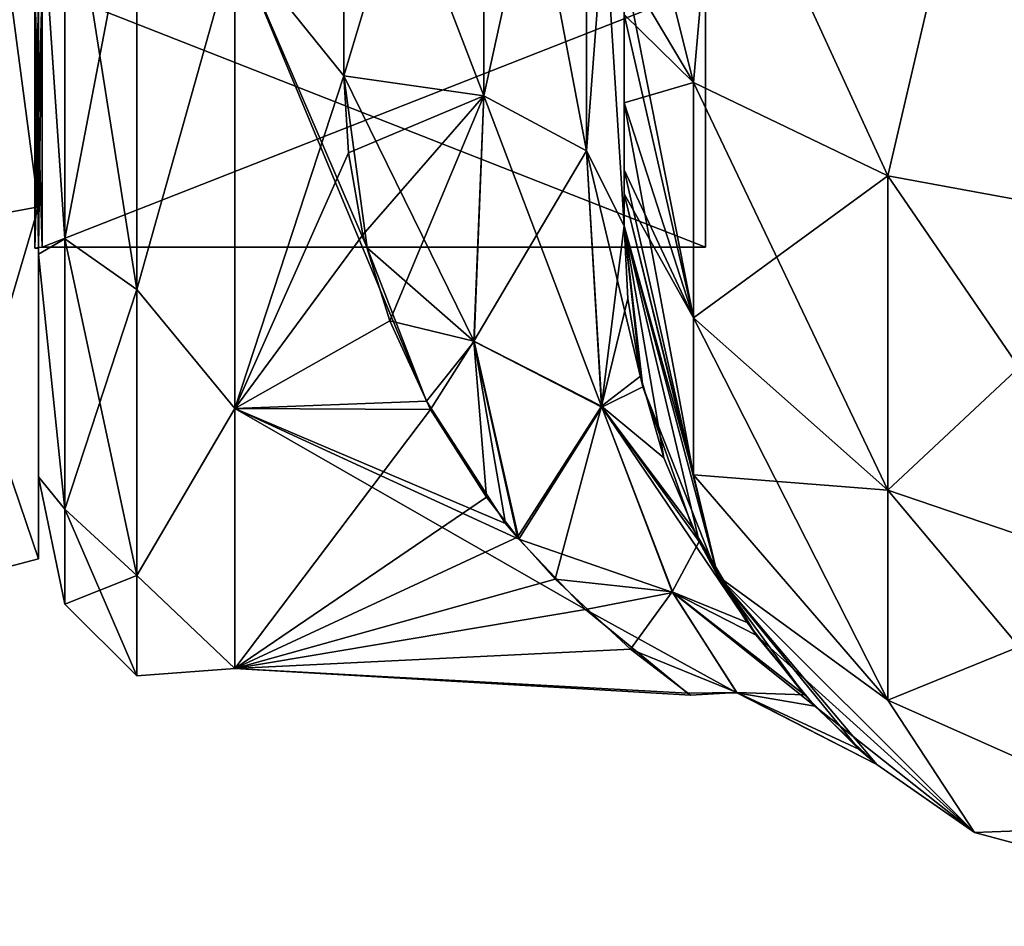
# Model space of a CAD drawing. Extents: x -23 to 470, y -1800 to 0.
# Tile 8 of 213: x 0 to 17, y -1800 to -1784. Entities that reach past the tile are written whole.
import ezdxf

# ---------------------------------------------------------------- set-up
doc = ezdxf.new("R2010")
doc.units = 0
doc.header["$LTSCALE"] = 61.997326
for name, color, linetype in [('1221', 7, 'CONTINUOUS'), ('1222', 7, 'CONTINUOUS'), ('1223', 7, 'CONTINUOUS'), ('1224', 7, 'CONTINUOUS'), ('1227', 7, 'CONTINUOUS'), ('1228', 7, 'CONTINUOUS'), ('1231', 7, 'CONTINUOUS'), ('1232', 7, 'CONTINUOUS'), ('1403', 7, 'CONTINUOUS'), ('1404', 7, 'CONTINUOUS'), ('658', 7, 'CONTINUOUS'), ('662', 7, 'CONTINUOUS'), ('663', 7, 'CONTINUOUS'), ('690', 7, 'CONTINUOUS'), ('691', 7, 'CONTINUOUS'), ('692', 7, 'CONTINUOUS'), ('695', 7, 'CONTINUOUS'), ('696', 7, 'CONTINUOUS'), ('697', 7, 'CONTINUOUS'), ('705', 7, 'CONTINUOUS')]:
    doc.layers.add(name, color=color, linetype=linetype)

msp = doc.modelspace()

# ---------------------------------------------------------------- linework, layer by layer
at = {"layer": '1221', "linetype": 'CONTINUOUS'}
for points in [[(0, -1772, -15.902), (0, -1783.244, -11.244), (0, -1787.163, -15.164), (0, -1772, -15.902)], [(0, -1772, -21.444), (0, -1772, -15.902), (0, -1787.163, -15.164), (0, -1772, -21.444)], [(0, -1783.244, 11.244), (0, -1772, 15.902), (0, -1787.163, 15.164), (0, -1783.244, 11.244)], [(0, -1787.163, 15.164), (0, -1772, 15.902), (0, -1772, 21.444), (0, -1787.163, 15.164)], [(0, -1783.244, -11.244), (0, -1787.902), (0, -1787.163, -15.164), (0, -1783.244, -11.244)], [(0, -1787.902), (0, -1783.244, 11.244), (0, -1793.444), (0, -1787.902)], [(0, -1793.444), (0, -1783.244, 11.244), (0, -1787.163, 15.164), (0, -1793.444)], [(0, -1787.902), (0, -1793.444), (0, -1787.163, -15.164), (0, -1787.902)]]:
    msp.add_3dface(points, dxfattribs=at)
at = {"layer": '1222', "linetype": 'CONTINUOUS'}
for points in [[(11.9, -1756.115), (11.9, -1760.768, 11.232), (11.9, -1787.885), (11.9, -1756.115)], [(11.9, -1756.115), (11.9, -1787.885), (11.9, -1783.232, -11.232), (11.9, -1756.115)], [(11.9, -1760.768, 11.232), (11.9, -1783.232, 11.232), (11.9, -1787.885), (11.9, -1760.768, 11.232)]]:
    msp.add_3dface(points, dxfattribs=at)
at = {"layer": '1223', "linetype": 'CONTINUOUS'}
for points in [[(11.9, -1787.885), (11.9, -1783.232, 11.232), (0.066, -1787.885), (11.9, -1787.885)], [(0.066, -1787.885), (11.9, -1783.232, 11.232), (0.066, -1783.232, 11.232), (0.066, -1787.885)]]:
    msp.add_3dface(points, dxfattribs=at)
at = {"layer": '1224', "linetype": 'CONTINUOUS'}
for points in [[(11.9, -1787.885), (0.066, -1787.885), (0.066, -1783.232, -11.232), (11.9, -1787.885)], [(11.9, -1783.232, -11.232), (11.9, -1787.885), (0.066, -1783.232, -11.232), (11.9, -1783.232, -11.232)]]:
    msp.add_3dface(points, dxfattribs=at)
at = {"layer": '1227', "linetype": 'CONTINUOUS'}
for points in [[(0, -1787.163, 15.164), (0, -1772, 21.444), (-2.009, -1787.535, 15.535), (0, -1787.163, 15.164)], [(-2.009, -1787.535, 15.535), (0, -1772, 21.444), (-2.009, -1772, 21.97), (-2.009, -1787.535, 15.535)], [(0, -1793.444), (0, -1787.163, 15.164), (-2.009, -1793.97, 0), (0, -1793.444)], [(-2.009, -1793.97, 0), (0, -1787.163, 15.164), (-2.009, -1787.535, 15.535), (-2.009, -1793.97, 0)]]:
    msp.add_3dface(points, dxfattribs=at)
at = {"layer": '1228', "linetype": 'CONTINUOUS'}
for points in [[(0, -1772, -21.444), (0, -1787.163, -15.164), (-2.009, -1772, -21.97), (0, -1772, -21.444)], [(-2.009, -1772, -21.97), (0, -1787.163, -15.164), (-2.009, -1787.535, -15.535), (-2.009, -1772, -21.97)], [(0, -1787.163, -15.164), (0, -1793.444), (-2.009, -1787.535, -15.535), (0, -1787.163, -15.164)], [(0, -1793.444), (-2.009, -1793.97, 0), (-2.009, -1787.535, -15.535), (0, -1793.444)]]:
    msp.add_3dface(points, dxfattribs=at)
at = {"layer": '1231', "linetype": 'CONTINUOUS'}
for points in [[(0.066, -1783.232, -11.232), (0.066, -1787.885), (-0.064, -1783.244, -11.244), (0.066, -1783.232, -11.232)], [(0.066, -1787.885), (0.001, -1787.889), (-0.064, -1783.244, -11.244), (0.066, -1787.885)], [(0.001, -1787.889), (-0.064, -1787.902), (-0.064, -1783.244, -11.244), (0.001, -1787.889)]]:
    msp.add_3dface(points, dxfattribs=at)
at = {"layer": '1232', "linetype": 'CONTINUOUS'}
for points in [[(0.001, -1787.889), (0.066, -1783.232, 11.232), (-0.064, -1787.902), (0.001, -1787.889)], [(-0.064, -1787.902), (0.066, -1783.232, 11.232), (-0.064, -1783.244, 11.244), (-0.064, -1787.902)], [(0.066, -1787.885), (0.066, -1783.232, 11.232), (0.001, -1787.889), (0.066, -1787.885)]]:
    msp.add_3dface(points, dxfattribs=at)
at = {"layer": '1403', "linetype": 'CONTINUOUS'}
for points in [[(0, -1783.244, 11.244), (0, -1787.902), (-0.064, -1783.244, 11.244), (0, -1783.244, 11.244)], [(0, -1787.902), (-0.064, -1787.902), (-0.064, -1783.244, 11.244), (0, -1787.902)]]:
    msp.add_3dface(points, dxfattribs=at)
at = {"layer": '1404', "linetype": 'CONTINUOUS'}
for points in [[(0, -1787.902), (0, -1783.244, -11.244), (-0.064, -1787.902), (0, -1787.902)], [(-0.064, -1787.902), (0, -1783.244, -11.244), (-0.064, -1783.244, -11.244), (-0.064, -1787.902)]]:
    msp.add_3dface(points, dxfattribs=at)
at = {"layer": '658', "linetype": 'CONTINUOUS'}
for points in [[(10.45, -1736.809, 39.075), (10.45, -1743.904, 33.617), (10.45, -1787.5, 74.5), (10.45, -1736.809, 39.075)], [(10.45, -1736.981, 43.008), (10.45, -1736.809, 39.075), (10.45, -1787.5, 74.5), (10.45, -1736.981, 43.008)], [(10.45, -1736.977, 79.993), (10.45, -1744.158, 74.305), (10.45, -1785.305, 79.801), (10.45, -1736.977, 79.993)], [(10.45, -1783.734, 81), (10.45, -1736.977, 79.993), (10.45, -1785.305, 79.801), (10.45, -1783.734, 81)], [(10.45, -1786.933, -77.36), (10.45, -1787.5, -74.5), (10.45, -1736.981, -79.992), (10.45, -1786.933, -77.36)], [(10.45, -1736.981, -79.992), (10.45, -1787.5, -74.5), (10.45, -1744.161, -74.301), (10.45, -1736.981, -79.992)], [(10.45, -1786.5, -78.234), (10.45, -1786.933, -77.36), (10.45, -1736.981, -79.992), (10.45, -1786.5, -78.234)], [(10.45, -1785.305, -79.801), (10.45, -1786.5, -78.234), (10.45, -1736.981, -79.992), (10.45, -1785.305, -79.801)], [(10.45, -1783.734, -81), (10.45, -1785.305, -79.801), (10.45, -1736.981, -79.992), (10.45, -1783.734, -81)], [(10.45, -1744.161, 48.699), (10.45, -1736.981, 43.008), (10.45, -1787.5, 74.5), (10.45, -1744.161, 48.699)], [(10.45, -1787.5, 74.5), (10.45, -1743.904, 33.617), (10.45, -1777.301, 28.507), (10.45, -1787.5, 74.5)], [(10.45, -1748.128, -56.917), (10.45, -1787.5, -24.51), (10.45, -1744.158, -48.695), (10.45, -1748.128, -56.917)], [(10.45, -1744.158, -48.695), (10.45, -1787.5, -24.51), (10.45, -1777.3, -28.508), (10.45, -1744.158, -48.695)], [(10.45, -1744.158, 74.305), (10.45, -1748.128, 66.083), (10.45, -1787.5, 74.5), (10.45, -1744.158, 74.305)], [(10.45, -1785.305, 79.801), (10.45, -1744.158, 74.305), (10.45, -1786.5, 78.234), (10.45, -1785.305, 79.801)], [(10.45, -1786.5, 78.234), (10.45, -1744.158, 74.305), (10.45, -1786.933, 77.36), (10.45, -1786.5, 78.234)], [(10.45, -1786.933, 77.36), (10.45, -1744.158, 74.305), (10.45, -1787.5, 74.5), (10.45, -1786.933, 77.36)], [(10.45, -1787.5, -74.5), (10.45, -1787.5, -24.51), (10.45, -1744.161, -74.301), (10.45, -1787.5, -74.5)], [(10.45, -1744.161, -74.301), (10.45, -1787.5, -24.51), (10.45, -1748.129, -66.079), (10.45, -1744.161, -74.301)], [(10.45, -1748.129, 56.921), (10.45, -1744.161, 48.699), (10.45, -1787.5, 74.5), (10.45, -1748.129, 56.921)], [(10.45, -1748.129, -66.079), (10.45, -1787.5, -24.51), (10.45, -1748.128, -56.917), (10.45, -1748.129, -66.079)], [(10.45, -1748.128, 66.083), (10.45, -1748.129, 56.921), (10.45, -1787.5, 74.5), (10.45, -1748.128, 66.083)], [(10.45, -1787.5, 24.51), (10.45, -1787.5, 74.5), (10.45, -1777.301, 28.507), (10.45, -1787.5, 24.51)]]:
    msp.add_3dface(points, dxfattribs=at)
at = {"layer": '662', "linetype": 'CONTINUOUS'}
for points in [[(0, -1752.022, -4.582), (0, -1755.991, -12.803), (0, -1791.978, -4.582), (0, -1752.022, -4.582)], [(0, -1752.022, 4.582), (0, -1752.022, -4.582), (0, -1791.978, -4.582), (0, -1752.022, 4.582)], [(0, -1755.991, 12.803), (0, -1752.022, 4.582), (0, -1788.009, 12.803), (0, -1755.991, 12.803)], [(0, -1788.009, 12.803), (0, -1752.022, 4.582), (0, -1791.978, 4.582), (0, -1788.009, 12.803)], [(0, -1791.978, 4.582), (0, -1752.022, 4.582), (0, -1791.978, -4.582), (0, -1791.978, 4.582)], [(0, -1755.991, -12.803), (0, -1763.173, -18.494), (0, -1788.009, -12.803), (0, -1755.991, -12.803)], [(0, -1791.978, -4.582), (0, -1755.991, -12.803), (0, -1788.009, -12.803), (0, -1791.978, -4.582)], [(0, -1780.827, 18.494), (0, -1755.991, 12.803), (0, -1788.009, 12.803), (0, -1780.827, 18.494)], [(0, -1788.009, -12.803), (0, -1763.173, -18.494), (0, -1780.826, -18.494), (0, -1788.009, -12.803)]]:
    msp.add_3dface(points, dxfattribs=at)
at = {"layer": '663', "linetype": 'CONTINUOUS'}
for points in [[(5.45, -1784.828, -20.284), (3.5, -1782.413, -21.623), (5.45, -1778.677, -23.052), (5.45, -1784.828, -20.284)], [(5.45, -1778.677, 23.052), (3.5, -1782.413, 21.623), (5.45, -1784.828, 20.284), (5.45, -1778.677, 23.052)], [(3.5, -1790.764, -14.964), (3.5, -1782.413, -21.623), (6.922, -1790.628, -15.132), (3.5, -1790.764, -14.964)], [(6.922, -1790.628, -15.132), (3.5, -1782.413, -21.623), (5.867, -1787.896, -17.981), (6.922, -1790.628, -15.132)], [(5.867, -1787.896, -17.981), (3.5, -1782.413, -21.623), (5.45, -1784.828, -20.284), (5.867, -1787.896, -17.981)], [(3.5, -1782.413, 21.623), (3.5, -1790.764, 14.964), (5.45, -1784.828, 20.284), (3.5, -1782.413, 21.623)], [(5.45, -1784.828, 20.284), (3.5, -1790.764, 14.964), (5.529, -1786.201, 19.348), (5.45, -1784.828, 20.284)], [(5.529, -1786.201, 19.348), (3.5, -1790.764, 14.964), (5.788, -1787.662, 18.186), (5.529, -1786.201, 19.348)], [(5.788, -1787.662, 18.186), (3.5, -1790.764, 14.964), (6.266, -1789.198, 16.74), (5.788, -1787.662, 18.186)], [(6.266, -1789.198, 16.74), (3.5, -1790.764, 14.964), (6.996, -1790.779, 14.945), (6.266, -1789.198, 16.74)], [(8.335, -1792.811, -11.954), (3.5, -1790.764, -14.964), (6.922, -1790.628, -15.132), (8.335, -1792.811, -11.954)], [(3.5, -1795.398, -5.341), (3.5, -1790.764, -14.964), (9.762, -1794.348, -8.751), (3.5, -1795.398, -5.341)], [(9.762, -1794.348, -8.751), (3.5, -1790.764, -14.964), (8.57, -1793.095, -11.445), (9.762, -1794.348, -8.751)], [(8.57, -1793.095, -11.445), (3.5, -1790.764, -14.964), (8.335, -1792.811, -11.954), (8.57, -1793.095, -11.445)], [(3.5, -1790.764, 14.964), (3.5, -1795.398, 5.341), (6.996, -1790.779, 14.945), (3.5, -1790.764, 14.964)], [(6.996, -1790.779, 14.945), (3.5, -1795.398, 5.341), (7.992, -1792.344, 12.733), (6.996, -1790.779, 14.945)], [(7.992, -1792.344, 12.733), (3.5, -1795.398, 5.341), (8.547, -1793.054, 11.52), (7.992, -1792.344, 12.733)], [(8.547, -1793.054, 11.52), (3.5, -1795.398, 5.341), (9.22, -1793.807, 10.022), (8.547, -1793.054, 11.52)], [(9.22, -1793.807, 10.022), (3.5, -1795.398, 5.341), (10.562, -1795.055, 6.669), (9.22, -1793.807, 10.022)], [(11.579, -1795.842, -2.751), (3.5, -1795.398, -5.341), (9.762, -1794.348, -8.751), (11.579, -1795.842, -2.751)], [(10.562, -1795.055, 6.669), (3.5, -1795.398, 5.341), (11.632, -1795.874, 2.459), (10.562, -1795.055, 6.669)], [(3.5, -1795.398, 5.341), (3.5, -1795.398, -5.341), (11.632, -1795.874, 2.459), (3.5, -1795.398, 5.341)], [(11.632, -1795.874, 2.459), (3.5, -1795.398, -5.341), (11.579, -1795.842, -2.751), (11.632, -1795.874, 2.459)]]:
    msp.add_3dface(points, dxfattribs=at)
at = {"layer": '690', "linetype": 'CONTINUOUS'}
for points in [[(10.45, -1780, 82), (10.45, -1782.865, 81.431), (11.688, -1784.946, 86.44), (10.45, -1780, 82)], [(12.125, -1780, 88.25), (10.45, -1780, 82), (11.688, -1784.946, 86.44), (12.125, -1780, 88.25)], [(15.156, -1786.61, 90.458), (12.125, -1780, 88.25), (11.688, -1784.946, 86.44), (15.156, -1786.61, 90.458)], [(16.697, -1780, 92.823), (12.125, -1780, 88.25), (15.156, -1786.61, 90.458), (16.697, -1780, 92.823)], [(20.168, -1787.534, 92.688), (16.697, -1780, 92.823), (15.156, -1786.61, 90.458), (20.168, -1787.534, 92.688)], [(23.05, -1780, 94.5), (16.697, -1780, 92.823), (20.168, -1787.534, 92.688), (23.05, -1780, 94.5)], [(10.45, -1782.865, 81.431), (10.45, -1783.734, 81), (11.688, -1789.142, 83.635), (10.45, -1782.865, 81.431)], [(11.688, -1784.946, 86.44), (10.45, -1782.865, 81.431), (11.688, -1789.142, 83.635), (11.688, -1784.946, 86.44)], [(10.45, -1783.734, 81), (10.45, -1785.305, 79.801), (11.688, -1789.142, 83.635), (10.45, -1783.734, 81)], [(15.156, -1786.61, 90.458), (11.688, -1784.946, 86.44), (15.156, -1792.219, 86.709), (15.156, -1786.61, 90.458)], [(11.688, -1784.946, 86.44), (11.688, -1789.142, 83.635), (15.156, -1792.219, 86.709), (11.688, -1784.946, 86.44)], [(10.45, -1785.305, 79.801), (10.45, -1786.5, 78.234), (11.688, -1791.944, 79.436), (10.45, -1785.305, 79.801)], [(10.45, -1785.305, 79.801), (11.688, -1791.944, 79.436), (11.688, -1789.142, 83.635), (10.45, -1785.305, 79.801)], [(10.45, -1786.5, 78.234), (10.45, -1786.933, 77.36), (11.688, -1791.944, 79.436), (10.45, -1786.5, 78.234)], [(20.168, -1787.534, 92.688), (15.156, -1786.61, 90.458), (20.168, -1793.926, 88.415), (20.168, -1787.534, 92.688)], [(15.156, -1786.61, 90.458), (15.156, -1792.219, 86.709), (20.168, -1793.926, 88.415), (15.156, -1786.61, 90.458)], [(10.45, -1786.933, 77.36), (10.45, -1787.5, 74.5), (12.125, -1793.75, 74.5), (10.45, -1786.933, 77.36)], [(10.45, -1786.933, 77.36), (12.125, -1793.75, 74.5), (11.688, -1791.944, 79.436), (10.45, -1786.933, 77.36)], [(11.688, -1791.944, 79.436), (15.156, -1795.963, 81.098), (11.688, -1789.142, 83.635), (11.688, -1791.944, 79.436)], [(11.688, -1789.142, 83.635), (15.156, -1795.963, 81.098), (15.156, -1792.219, 86.709), (11.688, -1789.142, 83.635)], [(11.688, -1791.944, 79.436), (12.125, -1793.75, 74.5), (15.156, -1795.963, 81.098), (11.688, -1791.944, 79.436)], [(15.156, -1795.963, 81.098), (20.168, -1798.194, 82.019), (15.156, -1792.219, 86.709), (15.156, -1795.963, 81.098)], [(15.156, -1792.219, 86.709), (20.168, -1798.194, 82.019), (20.168, -1793.926, 88.415), (15.156, -1792.219, 86.709)], [(12.125, -1793.75, 74.5), (16.7, -1798.325, 74.5), (15.156, -1795.963, 81.098), (12.125, -1793.75, 74.5)], [(15.156, -1795.963, 81.098), (16.7, -1798.325, 74.5), (20.168, -1798.194, 82.019), (15.156, -1795.963, 81.098)], [(16.7, -1798.325, 74.5), (22.95, -1800, 74.5), (20.168, -1798.194, 82.019), (16.7, -1798.325, 74.5)]]:
    msp.add_3dface(points, dxfattribs=at)
at = {"layer": '691', "linetype": 'CONTINUOUS'}
for points in [[(10.45, -1787.5, -24.51), (10.45, -1787.5, -74.5), (12.125, -1793.75, -74.5), (10.45, -1787.5, -24.51)], [(10.45, -1787.5, -24.51), (12.125, -1793.75, -74.5), (10.785, -1790.376, -21.438), (10.45, -1787.5, -24.51)], [(10.45, -1787.5, 74.5), (10.45, -1787.5, 24.51), (10.517, -1788.797, 23.263), (10.45, -1787.5, 74.5)], [(12.125, -1793.75, 74.5), (10.45, -1787.5, 74.5), (11.791, -1793.133, 17.15), (12.125, -1793.75, 74.5)], [(11.791, -1793.133, 17.15), (10.45, -1787.5, 74.5), (11.156, -1791.642, 19.681), (11.791, -1793.133, 17.15)], [(11.156, -1791.642, 19.681), (10.45, -1787.5, 74.5), (10.741, -1790.183, 21.684), (11.156, -1791.642, 19.681)], [(10.741, -1790.183, 21.684), (10.45, -1787.5, 74.5), (10.517, -1788.797, 23.263), (10.741, -1790.183, 21.684)], [(10.785, -1790.376, -21.438), (12.125, -1793.75, -74.5), (11.673, -1792.893, -17.585), (10.785, -1790.376, -21.438)], [(11.673, -1792.893, -17.585), (12.125, -1793.75, -74.5), (12.806, -1794.804, -13.389), (11.673, -1792.893, -17.585)], [(12.646, -1794.577, 13.978), (12.125, -1793.75, 74.5), (11.791, -1793.133, 17.15), (12.646, -1794.577, 13.978)], [(12.125, -1793.75, -74.5), (16.7, -1798.325, -74.5), (12.806, -1794.804, -13.389), (12.125, -1793.75, -74.5)], [(16.7, -1798.325, 74.5), (12.125, -1793.75, 74.5), (14.961, -1797.114, -1.498), (16.7, -1798.325, 74.5)], [(14.961, -1797.114, -1.498), (12.125, -1793.75, 74.5), (14.641, -1796.839, 4.957), (14.961, -1797.114, -1.498)], [(14.641, -1796.839, 4.957), (12.125, -1793.75, 74.5), (13.667, -1795.871, 10.013), (14.641, -1796.839, 4.957)], [(13.667, -1795.871, 10.013), (12.125, -1793.75, 74.5), (12.646, -1794.577, 13.978), (13.667, -1795.871, 10.013)], [(12.806, -1794.804, -13.389), (16.7, -1798.325, -74.5), (13.853, -1796.072, -9.205), (12.806, -1794.804, -13.389)], [(13.853, -1796.072, -9.205), (16.7, -1798.325, -74.5), (14.961, -1797.114, -1.498), (13.853, -1796.072, -9.205)], [(16.7, -1798.325, -74.5), (16.7, -1798.325, 74.5), (14.961, -1797.114, -1.498), (16.7, -1798.325, -74.5)], [(16.7, -1798.325, -74.5), (22.95, -1800, -74.5), (16.7, -1798.325, 74.5), (16.7, -1798.325, -74.5)], [(22.95, -1800, -74.5), (22.95, -1800, 74.5), (16.7, -1798.325, 74.5), (22.95, -1800, -74.5)]]:
    msp.add_3dface(points, dxfattribs=at)
at = {"layer": '692', "linetype": 'CONTINUOUS'}
for points in [[(10.45, -1782.865, -81.431), (12.125, -1780, -88.25), (11.688, -1784.946, -86.44), (10.45, -1782.865, -81.431)], [(11.688, -1784.946, -86.44), (12.125, -1780, -88.25), (15.156, -1786.61, -90.458), (11.688, -1784.946, -86.44)], [(12.125, -1780, -88.25), (16.697, -1780, -92.823), (15.156, -1786.61, -90.458), (12.125, -1780, -88.25)], [(15.156, -1786.61, -90.458), (16.697, -1780, -92.823), (20.168, -1787.534, -92.688), (15.156, -1786.61, -90.458)], [(16.697, -1780, -92.823), (23.05, -1780, -94.5), (20.168, -1787.534, -92.688), (16.697, -1780, -92.823)], [(10.45, -1783.734, -81), (10.45, -1782.865, -81.431), (11.688, -1784.946, -86.44), (10.45, -1783.734, -81)], [(10.45, -1785.305, -79.801), (10.45, -1783.734, -81), (11.688, -1784.946, -86.44), (10.45, -1785.305, -79.801)], [(10.45, -1785.305, -79.801), (11.688, -1784.946, -86.44), (11.688, -1789.142, -83.635), (10.45, -1785.305, -79.801)], [(11.688, -1784.946, -86.44), (15.156, -1786.61, -90.458), (11.688, -1789.142, -83.635), (11.688, -1784.946, -86.44)], [(10.45, -1786.5, -78.234), (10.45, -1785.305, -79.801), (11.688, -1789.142, -83.635), (10.45, -1786.5, -78.234)], [(10.45, -1786.933, -77.36), (10.45, -1786.5, -78.234), (11.688, -1789.142, -83.635), (10.45, -1786.933, -77.36)], [(11.688, -1789.142, -83.635), (15.156, -1786.61, -90.458), (15.156, -1792.219, -86.709), (11.688, -1789.142, -83.635)], [(15.156, -1786.61, -90.458), (20.168, -1787.534, -92.688), (15.156, -1792.219, -86.709), (15.156, -1786.61, -90.458)], [(10.45, -1787.5, -74.5), (10.45, -1786.933, -77.36), (11.688, -1791.944, -79.436), (10.45, -1787.5, -74.5)], [(11.688, -1791.944, -79.436), (10.45, -1786.933, -77.36), (11.688, -1789.142, -83.635), (11.688, -1791.944, -79.436)], [(12.125, -1793.75, -74.5), (10.45, -1787.5, -74.5), (11.688, -1791.944, -79.436), (12.125, -1793.75, -74.5)], [(15.156, -1792.219, -86.709), (20.168, -1787.534, -92.688), (20.168, -1793.926, -88.415), (15.156, -1792.219, -86.709)], [(11.688, -1791.944, -79.436), (11.688, -1789.142, -83.635), (15.156, -1792.219, -86.709), (11.688, -1791.944, -79.436)], [(15.156, -1795.963, -81.098), (12.125, -1793.75, -74.5), (11.688, -1791.944, -79.436), (15.156, -1795.963, -81.098)], [(15.156, -1795.963, -81.098), (11.688, -1791.944, -79.436), (15.156, -1792.219, -86.709), (15.156, -1795.963, -81.098)], [(15.156, -1795.963, -81.098), (15.156, -1792.219, -86.709), (20.168, -1793.926, -88.415), (15.156, -1795.963, -81.098)], [(16.7, -1798.325, -74.5), (12.125, -1793.75, -74.5), (15.156, -1795.963, -81.098), (16.7, -1798.325, -74.5)], [(20.168, -1798.194, -82.019), (15.156, -1795.963, -81.098), (20.168, -1793.926, -88.415), (20.168, -1798.194, -82.019)], [(20.168, -1798.194, -82.019), (16.7, -1798.325, -74.5), (15.156, -1795.963, -81.098), (20.168, -1798.194, -82.019)], [(22.95, -1800, -74.5), (16.7, -1798.325, -74.5), (20.168, -1798.194, -82.019), (22.95, -1800, -74.5)]]:
    msp.add_3dface(points, dxfattribs=at)
at = {"layer": '695', "linetype": 'CONTINUOUS'}
for points in [[(5.45, -1778.677, 23.052), (5.45, -1784.828, 20.284), (7.945, -1776.506, 24.252), (5.45, -1778.677, 23.052)], [(5.45, -1784.828, 20.284), (7.945, -1785.184, 20.848), (7.945, -1776.506, 24.252), (5.45, -1784.828, 20.284)], [(7.945, -1785.184, 20.848), (9.779, -1776.841, 26.053), (7.945, -1776.506, 24.252), (7.945, -1785.184, 20.848)], [(7.945, -1785.184, 20.848), (9.779, -1786.163, 22.396), (9.779, -1776.841, 26.053), (7.945, -1785.184, 20.848)], [(9.779, -1786.163, 22.396), (10.45, -1777.301, 28.507), (9.779, -1776.841, 26.053), (9.779, -1786.163, 22.396)], [(10.45, -1787.5, 24.51), (10.45, -1777.301, 28.507), (9.779, -1786.163, 22.396), (10.45, -1787.5, 24.51)]]:
    msp.add_3dface(points, dxfattribs=at)
at = {"layer": '696', "linetype": 'CONTINUOUS'}
for points in [[(5.45, -1784.828, 20.284), (5.529, -1786.201, 19.348), (7.945, -1785.184, 20.848), (5.45, -1784.828, 20.284)], [(5.867, -1787.896, -17.981), (5.45, -1784.828, -20.284), (7.771, -1789.566, -16.634), (5.867, -1787.896, -17.981)], [(5.45, -1784.828, -20.284), (7.948, -1785.185, -20.849), (7.771, -1789.566, -16.634), (5.45, -1784.828, -20.284)], [(5.529, -1786.201, 19.348), (5.788, -1787.662, 18.186), (7.945, -1785.184, 20.848), (5.529, -1786.201, 19.348)], [(5.788, -1787.662, 18.186), (6.266, -1789.198, 16.74), (7.945, -1785.184, 20.848), (5.788, -1787.662, 18.186)], [(6.266, -1789.198, 16.74), (7.769, -1789.558, 16.642), (7.945, -1785.184, 20.848), (6.266, -1789.198, 16.74)], [(7.769, -1789.558, 16.642), (9.779, -1786.163, 22.396), (7.945, -1785.184, 20.848), (7.769, -1789.558, 16.642)], [(7.948, -1785.185, -20.849), (10.051, -1790.736, -17.125), (7.771, -1789.566, -16.634), (7.948, -1785.185, -20.849)], [(7.948, -1785.185, -20.849), (9.78, -1786.164, -22.397), (10.051, -1790.736, -17.125), (7.948, -1785.185, -20.849)], [(10.048, -1790.722, 17.144), (9.779, -1786.163, 22.396), (7.769, -1789.558, 16.642), (10.048, -1790.722, 17.144)], [(10.048, -1790.722, 17.144), (10.45, -1787.5, 24.51), (9.779, -1786.163, 22.396), (10.048, -1790.722, 17.144)], [(10.45, -1787.5, -24.51), (10.785, -1790.376, -21.438), (9.78, -1786.164, -22.397), (10.45, -1787.5, -24.51)], [(9.78, -1786.164, -22.397), (10.785, -1790.376, -21.438), (10.051, -1790.736, -17.125), (9.78, -1786.164, -22.397)], [(10.517, -1788.797, 23.263), (10.45, -1787.5, 24.51), (10.048, -1790.722, 17.144), (10.517, -1788.797, 23.263)], [(6.922, -1790.628, -15.132), (5.867, -1787.896, -17.981), (7.771, -1789.566, -16.634), (6.922, -1790.628, -15.132)], [(10.741, -1790.183, 21.684), (10.517, -1788.797, 23.263), (10.048, -1790.722, 17.144), (10.741, -1790.183, 21.684)], [(6.266, -1789.198, 16.74), (6.996, -1790.779, 14.945), (7.769, -1789.558, 16.642), (6.266, -1789.198, 16.74)], [(8.335, -1792.811, -11.954), (6.922, -1790.628, -15.132), (7.771, -1789.566, -16.634), (8.335, -1792.811, -11.954)], [(6.996, -1790.779, 14.945), (7.992, -1792.344, 12.733), (7.769, -1789.558, 16.642), (6.996, -1790.779, 14.945)], [(7.992, -1792.344, 12.733), (8.547, -1793.054, 11.52), (7.769, -1789.558, 16.642), (7.992, -1792.344, 12.733)], [(8.547, -1793.054, 11.52), (10.048, -1790.722, 17.144), (7.769, -1789.558, 16.642), (8.547, -1793.054, 11.52)], [(8.57, -1793.095, -11.445), (8.335, -1792.811, -11.954), (7.771, -1789.566, -16.634), (8.57, -1793.095, -11.445)], [(10.051, -1790.736, -17.125), (8.57, -1793.095, -11.445), (7.771, -1789.566, -16.634), (10.051, -1790.736, -17.125)], [(11.156, -1791.642, 19.681), (10.741, -1790.183, 21.684), (10.048, -1790.722, 17.144), (11.156, -1791.642, 19.681)], [(10.785, -1790.376, -21.438), (11.673, -1792.893, -17.585), (10.051, -1790.736, -17.125), (10.785, -1790.376, -21.438)], [(8.547, -1793.054, 11.52), (9.22, -1793.807, 10.022), (10.048, -1790.722, 17.144), (8.547, -1793.054, 11.52)], [(9.22, -1793.807, 10.022), (11.309, -1794.03, 10.697), (10.048, -1790.722, 17.144), (9.22, -1793.807, 10.022)], [(11.791, -1793.133, 17.15), (11.156, -1791.642, 19.681), (10.048, -1790.722, 17.144), (11.791, -1793.133, 17.15)], [(11.309, -1794.03, 10.697), (11.791, -1793.133, 17.15), (10.048, -1790.722, 17.144), (11.309, -1794.03, 10.697)], [(8.57, -1793.095, -11.445), (10.051, -1790.736, -17.125), (11.317, -1794.042, -10.666), (8.57, -1793.095, -11.445)], [(11.673, -1792.893, -17.585), (12.806, -1794.804, -13.389), (10.051, -1790.736, -17.125), (11.673, -1792.893, -17.585)], [(10.051, -1790.736, -17.125), (12.806, -1794.804, -13.389), (11.317, -1794.042, -10.666), (10.051, -1790.736, -17.125)], [(9.762, -1794.348, -8.751), (8.57, -1793.095, -11.445), (11.317, -1794.042, -10.666), (9.762, -1794.348, -8.751)], [(12.646, -1794.577, 13.978), (11.791, -1793.133, 17.15), (11.309, -1794.03, 10.697), (12.646, -1794.577, 13.978)], [(9.22, -1793.807, 10.022), (10.562, -1795.055, 6.669), (11.309, -1794.03, 10.697), (9.22, -1793.807, 10.022)], [(9.762, -1794.348, -8.751), (11.317, -1794.042, -10.666), (12.464, -1795.835, -3.592), (9.762, -1794.348, -8.751)], [(10.562, -1795.055, 6.669), (12.46, -1795.83, 3.631), (11.309, -1794.03, 10.697), (10.562, -1795.055, 6.669)], [(13.667, -1795.871, 10.013), (12.646, -1794.577, 13.978), (11.309, -1794.03, 10.697), (13.667, -1795.871, 10.013)], [(12.46, -1795.83, 3.631), (13.667, -1795.871, 10.013), (11.309, -1794.03, 10.697), (12.46, -1795.83, 3.631)], [(12.806, -1794.804, -13.389), (13.853, -1796.072, -9.205), (11.317, -1794.042, -10.666), (12.806, -1794.804, -13.389)], [(11.317, -1794.042, -10.666), (13.853, -1796.072, -9.205), (12.464, -1795.835, -3.592), (11.317, -1794.042, -10.666)], [(11.579, -1795.842, -2.751), (9.762, -1794.348, -8.751), (12.464, -1795.835, -3.592), (11.579, -1795.842, -2.751)], [(10.562, -1795.055, 6.669), (11.632, -1795.874, 2.459), (12.46, -1795.83, 3.631), (10.562, -1795.055, 6.669)], [(11.632, -1795.874, 2.459), (11.579, -1795.842, -2.751), (12.46, -1795.83, 3.631), (11.632, -1795.874, 2.459)], [(11.579, -1795.842, -2.751), (12.464, -1795.835, -3.592), (12.46, -1795.83, 3.631), (11.579, -1795.842, -2.751)], [(14.961, -1797.114, -1.498), (14.641, -1796.839, 4.957), (12.46, -1795.83, 3.631), (14.961, -1797.114, -1.498)], [(12.464, -1795.835, -3.592), (14.961, -1797.114, -1.498), (12.46, -1795.83, 3.631), (12.464, -1795.835, -3.592)], [(14.641, -1796.839, 4.957), (13.667, -1795.871, 10.013), (12.46, -1795.83, 3.631), (14.641, -1796.839, 4.957)], [(13.853, -1796.072, -9.205), (14.961, -1797.114, -1.498), (12.464, -1795.835, -3.592), (13.853, -1796.072, -9.205)]]:
    msp.add_3dface(points, dxfattribs=at)
at = {"layer": '697', "linetype": 'CONTINUOUS'}
for points in [[(5.45, -1778.677, -23.052), (7.947, -1776.506, -24.253), (7.948, -1785.185, -20.849), (5.45, -1778.677, -23.052)], [(9.78, -1776.841, -26.054), (9.78, -1786.164, -22.397), (7.947, -1776.506, -24.253), (9.78, -1776.841, -26.054)], [(7.947, -1776.506, -24.253), (9.78, -1786.164, -22.397), (7.948, -1785.185, -20.849), (7.947, -1776.506, -24.253)], [(10.45, -1777.3, -28.508), (10.45, -1787.5, -24.51), (9.78, -1776.841, -26.054), (10.45, -1777.3, -28.508)], [(9.78, -1776.841, -26.054), (10.45, -1787.5, -24.51), (9.78, -1786.164, -22.397), (9.78, -1776.841, -26.054)], [(5.45, -1784.828, -20.284), (5.45, -1778.677, -23.052), (7.948, -1785.185, -20.849), (5.45, -1784.828, -20.284)]]:
    msp.add_3dface(points, dxfattribs=at)
at = {"layer": '705', "linetype": 'CONTINUOUS'}
for points in [[(0.469, -1780.515, 20.556), (0, -1780.827, 18.494), (0.469, -1787.733, 15.733), (0.469, -1780.515, 20.556)], [(0.469, -1787.733, -15.733), (0, -1780.826, -18.494), (0.469, -1780.515, -20.556), (0.469, -1787.733, -15.733)], [(1.752, -1788.64, -16.64), (0.469, -1780.515, -20.556), (1.752, -1781.005, -21.741), (1.752, -1788.64, -16.64)], [(0.469, -1787.733, -15.733), (0.469, -1780.515, -20.556), (1.752, -1788.64, -16.64), (0.469, -1787.733, -15.733)], [(0.469, -1780.515, 20.556), (0.469, -1787.733, 15.733), (1.752, -1781.005, 21.741), (0.469, -1780.515, 20.556)], [(0, -1788.009, -12.803), (0, -1780.826, -18.494), (0.469, -1787.733, -15.733), (0, -1788.009, -12.803)], [(0, -1780.827, 18.494), (0, -1788.009, 12.803), (0.469, -1787.733, 15.733), (0, -1780.827, 18.494)], [(1.752, -1781.005, 21.741), (0.469, -1787.733, 15.733), (1.752, -1788.64, 16.64), (1.752, -1781.005, 21.741)], [(3.5, -1782.413, -21.623), (1.752, -1788.64, -16.64), (1.752, -1781.005, -21.741), (3.5, -1782.413, -21.623)], [(3.5, -1782.413, 21.623), (1.752, -1781.005, 21.741), (1.752, -1788.64, 16.64), (3.5, -1782.413, 21.623)], [(3.5, -1782.413, -21.623), (3.5, -1790.764, -14.964), (1.752, -1788.64, -16.64), (3.5, -1782.413, -21.623)], [(3.5, -1790.764, 14.964), (3.5, -1782.413, 21.623), (1.752, -1788.64, 16.64), (3.5, -1790.764, 14.964)], [(0.469, -1787.733, 15.733), (0, -1788.009, 12.803), (0.469, -1792.556, 8.515), (0.469, -1787.733, 15.733)], [(0.469, -1792.556, -8.515), (0, -1788.009, -12.803), (0.469, -1787.733, -15.733), (0.469, -1792.556, -8.515)], [(0.469, -1792.556, -8.515), (0.469, -1787.733, -15.733), (1.752, -1793.741, -9.005), (0.469, -1792.556, -8.515)], [(1.752, -1793.741, -9.005), (0.469, -1787.733, -15.733), (1.752, -1788.64, -16.64), (1.752, -1793.741, -9.005)], [(0.469, -1787.733, 15.733), (0.469, -1792.556, 8.515), (1.752, -1788.64, 16.64), (0.469, -1787.733, 15.733)], [(0, -1788.009, 12.803), (0, -1791.978, 4.582), (0.469, -1792.556, 8.515), (0, -1788.009, 12.803)], [(0, -1791.978, -4.582), (0, -1788.009, -12.803), (0.469, -1792.556, -8.515), (0, -1791.978, -4.582)], [(1.752, -1788.64, 16.64), (0.469, -1792.556, 8.515), (1.752, -1793.741, 9.005), (1.752, -1788.64, 16.64)], [(3.5, -1790.764, -14.964), (1.752, -1793.741, -9.005), (1.752, -1788.64, -16.64), (3.5, -1790.764, -14.964)], [(3.5, -1790.764, 14.964), (1.752, -1788.64, 16.64), (1.752, -1793.741, 9.005), (3.5, -1790.764, 14.964)], [(3.5, -1790.764, -14.964), (3.5, -1795.398, -5.341), (1.752, -1793.741, -9.005), (3.5, -1790.764, -14.964)], [(3.5, -1795.398, 5.341), (3.5, -1790.764, 14.964), (1.752, -1793.741, 9.005), (3.5, -1795.398, 5.341)], [(0, -1791.978, 4.582), (0, -1791.978, -4.582), (0.469, -1794.25, 0), (0, -1791.978, 4.582)], [(0.469, -1792.556, 8.515), (0, -1791.978, 4.582), (0.469, -1794.25, 0), (0.469, -1792.556, 8.515)], [(0.469, -1794.25, 0), (0, -1791.978, -4.582), (0.469, -1792.556, -8.515), (0.469, -1794.25, 0)], [(1.752, -1795.532, 0), (0.469, -1792.556, -8.515), (1.752, -1793.741, -9.005), (1.752, -1795.532, 0)], [(0.469, -1794.25, 0), (0.469, -1792.556, -8.515), (1.752, -1795.532, 0), (0.469, -1794.25, 0)], [(0.469, -1792.556, 8.515), (0.469, -1794.25, 0), (1.752, -1793.741, 9.005), (0.469, -1792.556, 8.515)], [(1.752, -1793.741, 9.005), (0.469, -1794.25, 0), (1.752, -1795.532, 0), (1.752, -1793.741, 9.005)], [(3.5, -1795.398, -5.341), (1.752, -1795.532, 0), (1.752, -1793.741, -9.005), (3.5, -1795.398, -5.341)], [(3.5, -1795.398, 5.341), (1.752, -1793.741, 9.005), (1.752, -1795.532, 0), (3.5, -1795.398, 5.341)], [(3.5, -1795.398, -5.341), (3.5, -1795.398, 5.341), (1.752, -1795.532, 0), (3.5, -1795.398, -5.341)]]:
    msp.add_3dface(points, dxfattribs=at)

doc.saveas('drawing.dxf')
